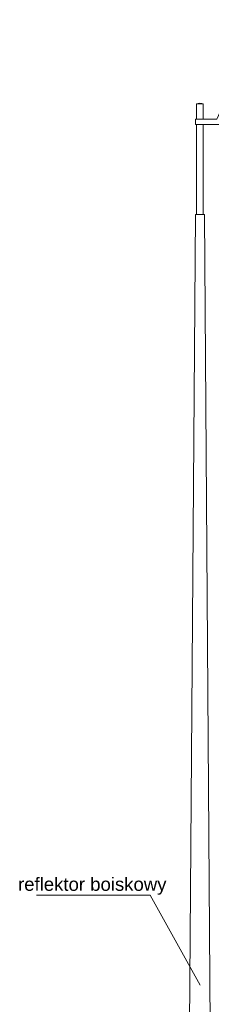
# Model space of a CAD drawing. Header units: millimetres. Extents: x 1962 to 3194, y -795 to -219.
# Tile 172 of 256: x 2486.08 to 2487.81, y -472.1 to -463.19. Entities that reach past the tile are written whole.
import ezdxf

# ---------------------------------------------------------------- set-up
doc = ezdxf.new("R2010")
doc.units = ezdxf.units.MM
doc.layers.get('0').update_dxf_attribs({"lineweight": 5})
doc.layers.add('A_boisko reflektory', color=74, linetype='Continuous', lineweight=9)
doc.layers.add('A_flagi przekrojowe', color=92, linetype='Continuous', lineweight=9)
doc.styles.get("Standard").update_dxf_attribs({"font": 'arial.ttf'})

# ---------------------------------------------------------------- blocks, each defined once
blk = doc.blocks.new('zw$528A')
at = {"layer": 'A_boisko reflektory'}
for p, q in [((0.1509, 11.8634), (0.5607, 12.7616)), ((0.183, 11.8134), (0.6062, 12.7408)), ((0.5607, 12.7616), (0.6062, 12.7408)), ((0.2781, 11.9013), (0.631, 12.6746)), ((0.5855, 12.6953), (0.631, 12.6746)), ((0.03, 12), (-0.03, 12)), ((-0.03, 12), (-0.03, 11.8634)), ((0.03, 12), (0.03, 11.8634)), ((-0.04, 11.8634), (0.1509, 11.8634)), ((-0.04, 11.8634), (-0.04, 11.8134)), ((0.2326, 11.922), (0.2781, 11.9013)), ((-0.04, 11.8134), (0.183, 11.8134)), ((-0.03, 11.8134), (-0.03, 11)), ((0.03, 11.8134), (0.03, 11)), ((-0.12, 0), (-0.04, 11)), ((0.04, 11), (-0.04, 11)), ((0.12, 0), (0.04, 11)), ((0.12, 0), (-0.12, 0))]:
    blk.add_line(p, q, dxfattribs=at)
blk.add_arc((0, 11.932), 0.0744, 66.20612, 113.79388, dxfattribs=at)
blk = doc.blocks.new('zw$824C')
at = {"layer": 'A_flagi przekrojowe'}
blk.add_lwpolyline([(15.8058, 5.339), (15.3559, 6.1537), (14.3291, 6.1537)], dxfattribs=at)
at = {"layer": 'A_boisko reflektory'}
blk.add_blockref('zw$528A', (15.8052, 1.3096), dxfattribs=at)
at = {"layer": 'A_flagi przekrojowe', "insert": (14.1609, 6.3128), "char_height": 0.12, "width": 2.375783, "attachment_point": 1}
blk.add_mtext('reflektor boiskowy', dxfattribs=at)

msp = doc.modelspace()

# ---------------------------------------------------------------- block references
at = {"rotation": 2.994810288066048e-11}
msp.add_blockref('zw$824C', (2471.8993, -477.265), dxfattribs=at)

doc.saveas('drawing.dxf')
